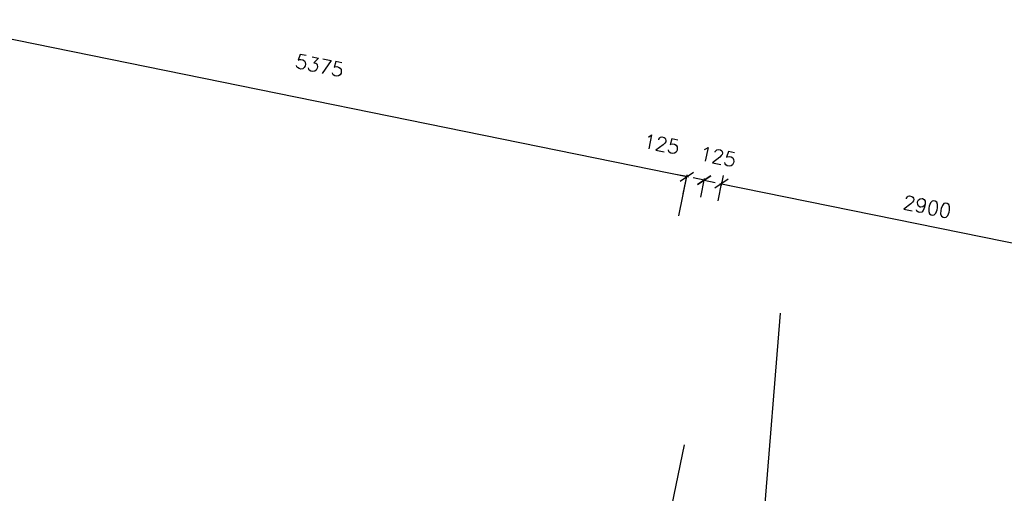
# Model space of a CAD drawing. Extents: x -84256 to 172857, y -58817 to 112048.
# Tile 85 of 90: x 33192 to 40120, y 95438 to 98770. Entities that reach past the tile are written whole.
import ezdxf

# ---------------------------------------------------------------- set-up
doc = ezdxf.new("R2010")
doc.units = 0
doc.header["$LTSCALE"] = 50
doc.header["$MEASUREMENT"] = 0
doc.header["$PDMODE"] = 3
doc.header["$PDSIZE"] = 0.001
doc.linetypes.add('DASHDOT', pattern=[25, 12.5, -6.25, 0, -6.25])
doc.layers.get('0').update_dxf_attribs({"linetype": 'CONTINUOUS'})
doc.layers.get('DEFPOINTS').update_dxf_attribs({"linetype": 'CONTINUOUS'})
for name, color, linetype in [('_BRANDCOMPART', 6, 'DASHDOT'), ('A--L32--_F123-', 1, 'CONTINUOUS'), ('A--M$1A-_F123-', 1, 'CONTINUOUS')]:
    doc.layers.add(name, color=color, linetype=linetype)
doc.styles.add('HIEMSTRA', font='romans.shx')
doc.dimstyles.new('ALFA25', dxfattribs={"dimscale": 50, "dimtxt": 2.5, "dimasz": 2, "dimexe": 0.3, "dimexo": 0.3, "dimgap": 2, "dimtad": 1, "dimdec": 0, "dimzin": 0, "dimdsep": 46, "dimtxsty": 'HIEMSTRA', "dimblk1": 'OBLIQUE', "dimblk2": 'OBLIQUE', "dimsah": 1, "dimcen": 0.09, "dimdle": 0.3, "dimclrd": 1, "dimclre": 1, "dimclrt": 2, "dimadec": 0, "dimazin": 0, "dimtfac": 1, "dimtdec": 4, "dimtofl": 0, "dimtmove": 2, "dimatfit": 3, "dimldrblk": 'OBLIQUE', "dimfxl": 1, "dimtvp": 625, "dimtolj": 1, "dimtzin": 0, "dimarcsym": 0})
doc.dimstyles.new('BEILEN', dxfattribs={"dimscale": 40, "dimtxt": 2.5, "dimasz": 2, "dimexe": 0.3, "dimexo": 0.3, "dimgap": 2, "dimtad": 1, "dimdec": 0, "dimzin": 0, "dimdsep": 46, "dimtxsty": 'HIEMSTRA', "dimblk1": 'OBLIQUE', "dimblk2": 'OBLIQUE', "dimsah": 1, "dimcen": -0.09, "dimdle": 0.3, "dimse1": 1, "dimclrd": 2, "dimclre": 2, "dimclrt": 3, "dimadec": 0, "dimazin": 0, "dimtfac": 1, "dimtdec": 4, "dimtofl": 0, "dimtmove": 2, "dimatfit": 3, "dimldrblk": 'OBLIQUE', "dimfxl": 1, "dimtvp": 625, "dimtolj": 1, "dimtzin": 0, "dimarcsym": 0})

# ---------------------------------------------------------------- blocks, each defined once
blk = doc.blocks.new('_OBLIQUE')
at = {"color": 0, "linetype": 'ByBlock'}
blk.add_line((-0.5, -0.5), (0.5, 0.5), dxfattribs=at)
blk = doc.blocks.new('*D87')
at = {"layer": 'A--M$1A-_F123-', "color": 2, "lineweight": -2, "transparency": 16777216}
for p, q in [((38008, 97640.8), (37929.6, 97656.8)), ((37983.5, 97520.9), (38010.4, 97652.6)), ((38106, 97495.9), (38132.8, 97627.7)), ((38130.4, 97615.9), (38208.8, 97599.9))]:
    blk.add_line(p, q, dxfattribs=at)
at = {"layer": 'DEFPOINTS', "color": 0, "transparency": 16777216}
for p in [(38008, 97640.8), (37981.1, 97509.1), (38103.6, 97484.2)]:
    blk.add_point(p, dxfattribs=at)
at = {"layer": 'A--M$1A-_F123-', "color": 2, "lineweight": -2, "transparency": 16777216, "xscale": 80, "yscale": 80, "zscale": 80}
for p, rotation in [((38008, 97640.8), 348.4862903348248), ((38130.4, 97615.9), 168.4862903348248)]:
    blk.add_blockref('_OBLIQUE', p, dxfattribs=dict(at, rotation=rotation))
at = {"layer": 'A--M$1A-_F123-', "color": 3, "transparency": 16777216, "insert": (38105.5, 97806.7), "char_height": 100, "attachment_point": 5, "rotation": 348.48629, "style": 'HIEMSTRA'}
blk.add_mtext('\\A1;125', dxfattribs=at)
blk = doc.blocks.new('*D89')
at = {"layer": 'A--M$1A-_F123-', "color": 2, "lineweight": -2, "transparency": 16777216}
for p, q in [((38118.7, 97618.3), (40983.8, 97034.7)), ((38142.3, 97674), (38128.1, 97604.1)), ((40983.9, 97095.1), (40969.7, 97025.3))]:
    blk.add_line(p, q, dxfattribs=at)
at = {"layer": 'DEFPOINTS', "color": 0, "transparency": 16777216}
for p in [(38144.7, 97685.8), (40986.3, 97106.9), (40972.1, 97037.1)]:
    blk.add_point(p, dxfattribs=at)
at = {"layer": 'A--M$1A-_F123-', "color": 2, "lineweight": -2, "transparency": 16777216, "xscale": 80, "yscale": 80, "zscale": 80}
for p, rotation in [((38130.4, 97615.9), 168.4862903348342), ((40972.1, 97037.1), 348.4862903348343)]:
    blk.add_blockref('_OBLIQUE', p, dxfattribs=dict(at, rotation=rotation))
at = {"layer": 'A--M$1A-_F123-', "color": 3, "transparency": 16777216, "insert": (39577.2, 97453.9), "char_height": 100, "attachment_point": 5, "rotation": 348.48629, "style": 'HIEMSTRA'}
blk.add_mtext('\\A1;2900', dxfattribs=at)
blk = doc.blocks.new('*D130')
at = {"layer": 'A--M$1A-_F123-', "color": 2, "linetype": 'Continuous', "lineweight": -2, "transparency": 16777216}
for p, q in [((32606.9, 98741.1), (37897.2, 97663.4)), ((37829.4, 97390.3), (37887.9, 97677.6))]:
    blk.add_line(p, q, dxfattribs=at)
at = {"layer": 'DEFPOINTS', "color": 0, "linetype": 'Continuous', "transparency": 16777216}
for p in [(32560.1, 98451.4), (37885.5, 97665.8), (37827, 97378.5)]:
    blk.add_point(p, dxfattribs=at)
at = {"layer": 'A--M$1A-_F123-', "color": 2, "linetype": 'Continuous', "lineweight": -2, "transparency": 16777216, "xscale": 80, "yscale": 80, "zscale": 80}
for p, rotation in [((32618.6, 98738.7), 168.4862903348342), ((37885.5, 97665.8), 348.4862903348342)]:
    blk.add_blockref('_OBLIQUE', p, dxfattribs=dict(at, rotation=rotation))
at = {"layer": 'A--M$1A-_F123-', "color": 3, "linetype": 'Continuous', "transparency": 16777216, "insert": (35302, 98447.2), "char_height": 100, "attachment_point": 5, "rotation": 348.48629, "style": 'HIEMSTRA'}
blk.add_mtext('\\A1;5375', dxfattribs=at)
blk = doc.blocks.new('*D230')
at = {"layer": 'A--M$1A-_F123-', "color": 2, "lineweight": -2, "transparency": 16777216}
for p, q in [((37885.5, 97665.8), (37807.1, 97681.8)), ((37861, 97545.8), (37887.9, 97677.6)), ((37983.5, 97520.9), (38010.4, 97652.6)), ((38008, 97640.8), (38086.4, 97624.9))]:
    blk.add_line(p, q, dxfattribs=at)
at = {"layer": 'DEFPOINTS', "color": 0, "transparency": 16777216}
for p in [(38008, 97640.8), (37858.6, 97534.1), (37981.1, 97509.1)]:
    blk.add_point(p, dxfattribs=at)
at = {"layer": 'A--M$1A-_F123-', "color": 2, "lineweight": -2, "transparency": 16777216, "xscale": 80, "yscale": 80, "zscale": 80}
for p, rotation in [((37885.5, 97665.8), 348.4862903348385), ((38008, 97640.8), 168.4862903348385)]:
    blk.add_blockref('_OBLIQUE', p, dxfattribs=dict(at, rotation=rotation))
at = {"layer": 'A--M$1A-_F123-', "color": 3, "transparency": 16777216, "insert": (37708, 97895), "char_height": 100, "attachment_point": 5, "rotation": 348.48629, "style": 'HIEMSTRA'}
blk.add_mtext('\\A1;125', dxfattribs=at)

msp = doc.modelspace()

# ---------------------------------------------------------------- linework, layer by layer
at = {"layer": '_BRANDCOMPART'}
msp.add_lwpolyline([(37866.8, 95780.1), (36480, 88971.9), (39218.8, 88971.9), (40494.1, 95381.1)], dxfattribs=at)
at = {"layer": 'A--L32--_F123-', "color": 1}
msp.add_line((38288.7, 93508), (38544.6, 96704.8), dxfattribs=at)

# ---------------------------------------------------------------- dimensions: what is measured, and where the dimension line sits
at = {"layer": 'A--M$1A-_F123-', "linetype": 'Continuous'}
dim = msp.add_aligned_dim(p1=(32560.1, 98451.4), p2=(37827, 97378.5), distance=293.2, dimstyle='BEILEN', override={"dimgap": 5}, dxfattribs=at)
dim.commit()
dim.dimension.update_dxf_attribs({"geometry": '*D130', "text_midpoint": (35302, 98447.2)})
at = {"layer": 'A--M$1A-_F123-'}
dim = msp.add_linear_dim(base=(38008, 97640.8), p1=(37858.6, 97534.1), p2=(37981.1, 97509.1), angle=348.48629, dimstyle='ALFA25', override={"dimscale": 40, "dimclrd": 2, "dimclre": 2, "dimclrt": 3}, dxfattribs=at)
dim.commit()
dim.dimension.update_dxf_attribs({"geometry": '*D230', "text_midpoint": (37708, 97895), "dimtype": 161})
for p1, p2, distance, picture, middle in [((38103.6, 97484.2), (37981.1, 97509.1), -134.4, '*D87', (38105.5, 97806.7)), ((38144.7, 97685.8), (40986.3, 97106.9), -71.3, '*D89', (39577.2, 97453.9))]:
    dim = msp.add_aligned_dim(p1=p1, p2=p2, distance=distance, dimstyle='ALFA25', override={"dimscale": 40, "dimclrd": 2, "dimclre": 2, "dimclrt": 3}, dxfattribs=at)
    dim.commit()
    dim.dimension.update_dxf_attribs({"geometry": picture, "text_midpoint": middle})

doc.saveas('drawing.dxf')
